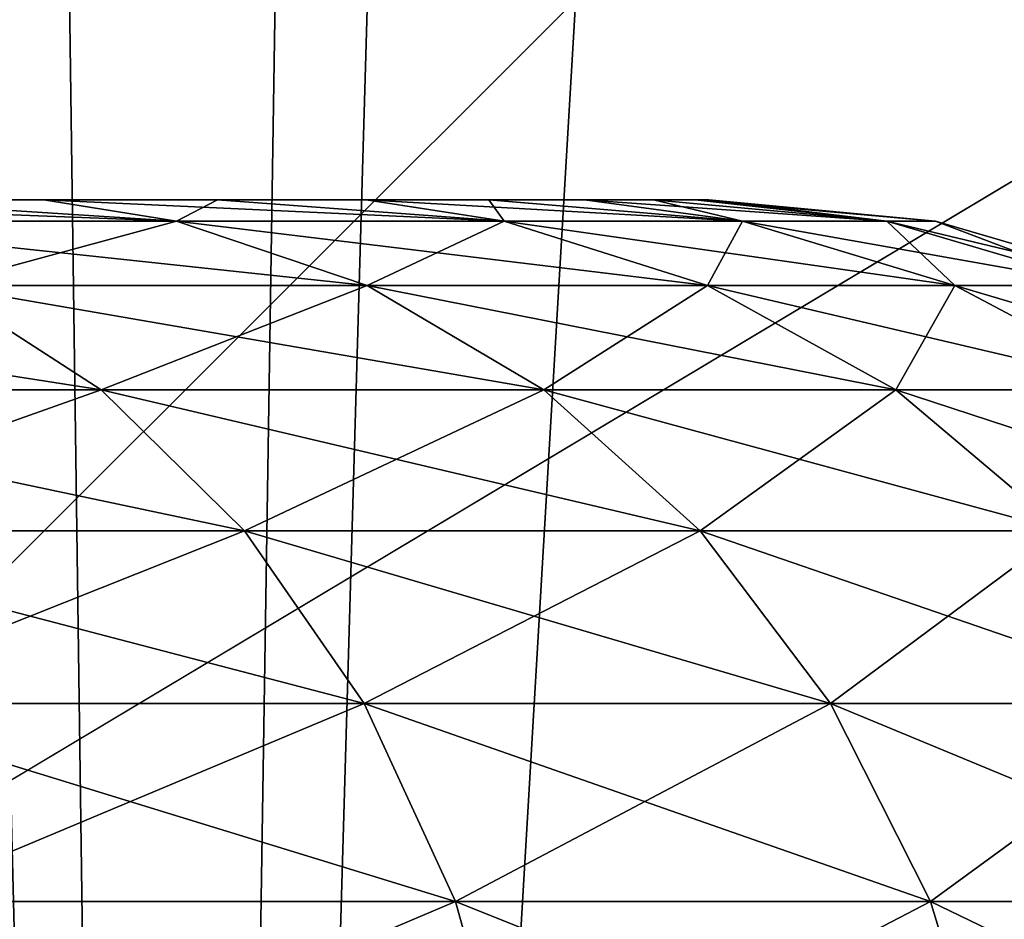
# Model space of a CAD drawing. Header units: millimetres. Extents: x -110 to 110, y 0 to 80.
# Tile 28 of 256: x -93.035 to -92.627, y 11.802 to 12.175. Entities that reach past the tile are written whole.
import ezdxf

# ---------------------------------------------------------------- set-up
doc = ezdxf.new("R2010")
doc.units = ezdxf.units.MM
doc.header["$LTSCALE"] = 59.460957
for name, color, linetype in [('13', 7, 'CONTINUOUS'), ('368', 7, 'CONTINUOUS'), ('375', 7, 'CONTINUOUS'), ('376', 7, 'CONTINUOUS'), ('381', 7, 'CONTINUOUS'), ('382', 7, 'CONTINUOUS'), ('39', 7, 'CONTINUOUS'), ('4', 7, 'CONTINUOUS'), ('43', 7, 'CONTINUOUS'), ('6', 7, 'CONTINUOUS'), ('7', 7, 'CONTINUOUS')]:
    doc.layers.add(name, color=color, linetype=linetype)

msp = doc.modelspace()

# ---------------------------------------------------------------- linework, layer by layer
at = {"layer": '13', "color": 7, "linetype": 'CONTINUOUS'}
for points in [[(-89.48597, 16.8675, 52.40378), (-105, 0, 52.6982), (-93.82453, 21.13098, 52.32936), (-89.48597, 16.8675, 52.40378)], [(-88.76157, 16.22166, 52.41505), (-105, 0, 52.6982), (-89.48597, 16.8675, 52.40378), (-88.76157, 16.22166, 52.41505)], [(-87.97799, 15.64908, 52.42505), (-105, 0, 52.6982), (-88.76157, 16.22166, 52.41505), (-87.97799, 15.64908, 52.42505)], [(-87.1426, 15.15517, 52.43367), (-105, 0, 52.6982), (-87.97799, 15.64908, 52.42505), (-87.1426, 15.15517, 52.43367)], [(-86.26328, 14.74456, 52.44084), (-105, 0, 52.6982), (-87.1426, 15.15517, 52.43367), (-86.26328, 14.74456, 52.44084)], [(-85.34831, 14.42112, 52.44648), (-105, 0, 52.6982), (-86.26328, 14.74456, 52.44084), (-85.34831, 14.42112, 52.44648)], [(-84.40631, 14.1879, 52.45055), (-105, 0, 52.6982), (-85.34831, 14.42112, 52.44648), (-84.40631, 14.1879, 52.45055)], [(-83.44615, 14.04709, 52.45301), (-105, 0, 52.6982), (-84.40631, 14.1879, 52.45055), (-83.44615, 14.04709, 52.45301)], [(-82.47688, 14, 52.45383), (-105, 0, 52.6982), (-83.44615, 14.04709, 52.45301), (-82.47688, 14, 52.45383)], [(83.44615, 14.04709, 52.45301), (-105, 0, 52.6982), (82.47688, 14, 52.45383), (83.44615, 14.04709, 52.45301)], [(105, 0, 52.6982), (-105, 0, 52.6982), (83.44615, 14.04709, 52.45301), (105, 0, 52.6982)], [(82.47688, 14, 52.45383), (-105, 0, 52.6982), (-82.47688, 14, 52.45383), (82.47688, 14, 52.45383)]]:
    msp.add_3dface(points, dxfattribs=at)
at = {"layer": '368', "color": 7, "linetype": 'CONTINUOUS'}
for points in [[(-93.02472, 12.1, 36.07847), (-93.10669, 12.1, 33.78336), (-93.10669, 12.1, 36.21664), (-93.02472, 12.1, 36.07847)], [(-93.02472, 12.1, 33.92153), (-93.10669, 12.1, 33.78336), (-93.02472, 12.1, 36.07847), (-93.02472, 12.1, 33.92153)], [(-93.02472, 12.1, -36.07847), (-93.10669, 12.1, -36.21664), (-93.02472, 12.1, -33.92153), (-93.02472, 12.1, -36.07847)], [(-93.02472, 12.1, -33.92153), (-93.10669, 12.1, -36.21664), (-93.10669, 12.1, -33.78336), (-93.02472, 12.1, -33.92153)], [(-92.95281, 12.1, 35.93481), (-93.02472, 12.1, 33.92153), (-93.02472, 12.1, 36.07847), (-92.95281, 12.1, 35.93481)], [(-92.95282, 12.1, 34.06519), (-93.02472, 12.1, 33.92153), (-92.95281, 12.1, 35.93481), (-92.95282, 12.1, 34.06519)], [(-92.95282, 12.1, -35.93481), (-93.02472, 12.1, -36.07847), (-92.95281, 12.1, -34.06519), (-92.95282, 12.1, -35.93481)], [(-92.95281, 12.1, -34.06519), (-93.02472, 12.1, -36.07847), (-93.02472, 12.1, -33.92153), (-92.95281, 12.1, -34.06519)], [(-92.89134, 12.1, 34.21362), (-92.95282, 12.1, 34.06519), (-92.89134, 12.1, 35.78637), (-92.89134, 12.1, 34.21362)], [(-92.89134, 12.1, 35.78637), (-92.95282, 12.1, 34.06519), (-92.95281, 12.1, 35.93481), (-92.89134, 12.1, 35.78637)], [(-92.89134, 12.1, -35.78638), (-92.95282, 12.1, -35.93481), (-92.89134, 12.1, -34.21363), (-92.89134, 12.1, -35.78638)], [(-92.89134, 12.1, -34.21363), (-92.95282, 12.1, -35.93481), (-92.95281, 12.1, -34.06519), (-92.89134, 12.1, -34.21363)], [(-92.84061, 12.1, 35.63394), (-92.89134, 12.1, 34.21362), (-92.89134, 12.1, 35.78637), (-92.84061, 12.1, 35.63394)], [(-92.84061, 12.1, 34.36606), (-92.89134, 12.1, 34.21362), (-92.84061, 12.1, 35.63394), (-92.84061, 12.1, 34.36606)], [(-92.84061, 12.1, -35.63394), (-92.89134, 12.1, -35.78638), (-92.84061, 12.1, -34.36606), (-92.84061, 12.1, -35.63394)], [(-92.84061, 12.1, -34.36606), (-92.89134, 12.1, -35.78638), (-92.89134, 12.1, -34.21363), (-92.84061, 12.1, -34.36606)], [(-92.80089, 12.1, 35.47827), (-92.84061, 12.1, 34.36606), (-92.84061, 12.1, 35.63394), (-92.80089, 12.1, 35.47827)], [(-92.80089, 12.1, 34.52173), (-92.84061, 12.1, 34.36606), (-92.80089, 12.1, 35.47827), (-92.80089, 12.1, 34.52173)], [(-92.80089, 12.1, -35.47827), (-92.84061, 12.1, -35.63394), (-92.80089, 12.1, -34.52173), (-92.80089, 12.1, -35.47827)], [(-92.80089, 12.1, -34.52173), (-92.84061, 12.1, -35.63394), (-92.84061, 12.1, -34.36606), (-92.80089, 12.1, -34.52173)], [(-92.77237, 12.1, 35.32017), (-92.80089, 12.1, 34.52173), (-92.80089, 12.1, 35.47827), (-92.77237, 12.1, 35.32017)], [(-92.77237, 12.1, 34.67983), (-92.80089, 12.1, 34.52173), (-92.77237, 12.1, 35.32017), (-92.77237, 12.1, 34.67983)], [(-92.77237, 12.1, -35.32017), (-92.80089, 12.1, -35.47827), (-92.77237, 12.1, -34.67983), (-92.77237, 12.1, -35.32017)], [(-92.77237, 12.1, -34.67983), (-92.80089, 12.1, -35.47827), (-92.80089, 12.1, -34.52173), (-92.77237, 12.1, -34.67983)], [(-92.75521, 12.1, 35.16042), (-92.77237, 12.1, 34.67983), (-92.77237, 12.1, 35.32017), (-92.75521, 12.1, 35.16042)], [(-92.75521, 12.1, 34.83958), (-92.77237, 12.1, 34.67983), (-92.75521, 12.1, 35.16042), (-92.75521, 12.1, 34.83958)], [(-92.75521, 12.1, -35.16042), (-92.77237, 12.1, -35.32017), (-92.75521, 12.1, -34.83958), (-92.75521, 12.1, -35.16042)], [(-92.75521, 12.1, -34.83958), (-92.77237, 12.1, -35.32017), (-92.77237, 12.1, -34.67983), (-92.75521, 12.1, -34.83958)], [(-92.74948, 12.1, 35), (-92.75521, 12.1, 34.83958), (-92.75521, 12.1, 35.16042), (-92.74948, 12.1, 35)], [(-92.74948, 12.1, -35), (-92.75521, 12.1, -35.16042), (-92.75521, 12.1, -34.83958), (-92.74948, 12.1, -35)]]:
    msp.add_3dface(points, dxfattribs=at)
at = {"layer": '375', "color": 7, "linetype": 'CONTINUOUS'}
for points in [[(-93.14015, 12.09113, -36.42711), (-93.10669, 12.1, -36.21664), (-92.96978, 12.09113, -36.17215), (-93.14015, 12.09113, -36.42711)], [(-93.10669, 12.1, -36.21664), (-93.02472, 12.1, -36.07847), (-92.96978, 12.09113, -36.17215), (-93.10669, 12.1, -36.21664)], [(-93.02472, 12.1, -36.07847), (-92.95282, 12.1, -35.93481), (-92.96978, 12.09113, -36.17215), (-93.02472, 12.1, -36.07847)], [(-92.96978, 12.09113, -36.17215), (-92.95282, 12.1, -35.93481), (-92.83416, 12.09113, -35.89712), (-92.96978, 12.09113, -36.17215)], [(-92.95282, 12.1, -35.93481), (-92.89134, 12.1, -35.78638), (-92.83416, 12.09113, -35.89712), (-92.95282, 12.1, -35.93481)], [(-92.89134, 12.1, -35.78638), (-92.84061, 12.1, -35.63394), (-92.83416, 12.09113, -35.89712), (-92.89134, 12.1, -35.78638)], [(-92.84061, 12.1, -35.63394), (-92.80089, 12.1, -35.47827), (-92.73559, 12.09113, -35.60675), (-92.84061, 12.1, -35.63394)], [(-92.83416, 12.09113, -35.89712), (-92.84061, 12.1, -35.63394), (-92.73559, 12.09113, -35.60675), (-92.83416, 12.09113, -35.89712)], [(-92.80089, 12.1, -35.47827), (-92.77237, 12.1, -35.32017), (-92.73559, 12.09113, -35.60675), (-92.80089, 12.1, -35.47827)], [(-92.77237, 12.1, -35.32017), (-92.75521, 12.1, -35.16042), (-92.67576, 12.09113, -35.30599), (-92.77237, 12.1, -35.32017)], [(-92.73559, 12.09113, -35.60675), (-92.77237, 12.1, -35.32017), (-92.67576, 12.09113, -35.30599), (-92.73559, 12.09113, -35.60675)], [(-92.75521, 12.1, -35.16042), (-92.74948, 12.1, -35), (-92.67576, 12.09113, -35.30599), (-92.75521, 12.1, -35.16042)], [(-92.67576, 12.09113, -35.30599), (-92.74948, 12.1, -35), (-92.65571, 12.09113, -35), (-92.67576, 12.09113, -35.30599)], [(-93.14015, 12.09113, -36.42711), (-92.96978, 12.09113, -36.17215), (-93.0679, 12.06458, -36.48255), (-93.14015, 12.09113, -36.42711)], [(-93.0679, 12.06458, -36.48255), (-92.96978, 12.09113, -36.17215), (-92.89092, 12.06458, -36.21768), (-93.0679, 12.06458, -36.48255)], [(-92.96978, 12.09113, -36.17215), (-92.83416, 12.09113, -35.89712), (-92.89092, 12.06458, -36.21768), (-92.96978, 12.09113, -36.17215)], [(-92.89092, 12.06458, -36.21768), (-92.83416, 12.09113, -35.89712), (-92.75002, 12.06458, -35.93197), (-92.89092, 12.06458, -36.21768)], [(-92.83416, 12.09113, -35.89712), (-92.73559, 12.09113, -35.60675), (-92.75002, 12.06458, -35.93197), (-92.83416, 12.09113, -35.89712)], [(-92.75002, 12.06458, -35.93197), (-92.73559, 12.09113, -35.60675), (-92.64763, 12.06458, -35.63032), (-92.75002, 12.06458, -35.93197)], [(-92.73559, 12.09113, -35.60675), (-92.67576, 12.09113, -35.30599), (-92.64763, 12.06458, -35.63032), (-92.73559, 12.09113, -35.60675)], [(-92.64763, 12.06458, -35.63032), (-92.67576, 12.09113, -35.30599), (-92.58548, 12.06458, -35.31788), (-92.64763, 12.06458, -35.63032)], [(-92.67576, 12.09113, -35.30599), (-92.65571, 12.09113, -35), (-92.58548, 12.06458, -35.31788), (-92.67576, 12.09113, -35.30599)], [(-92.58548, 12.06458, -35.31788), (-92.65571, 12.09113, -35), (-92.56464, 12.06458, -35), (-92.58548, 12.06458, -35.31788)], [(-93.21826, 12.02131, -36.78174), (-93.0679, 12.06458, -36.48255), (-93.00093, 12.02131, -36.53394), (-93.21826, 12.02131, -36.78174)], [(-93.0679, 12.06458, -36.48255), (-92.89092, 12.06458, -36.21768), (-93.00093, 12.02131, -36.53394), (-93.0679, 12.06458, -36.48255)], [(-93.00093, 12.02131, -36.53394), (-92.89092, 12.06458, -36.21768), (-92.81782, 12.02131, -36.25988), (-93.00093, 12.02131, -36.53394)], [(-92.89092, 12.06458, -36.21768), (-92.75002, 12.06458, -35.93197), (-92.81782, 12.02131, -36.25988), (-92.89092, 12.06458, -36.21768)], [(-92.81782, 12.02131, -36.25988), (-92.75002, 12.06458, -35.93197), (-92.67204, 12.02131, -35.96427), (-92.81782, 12.02131, -36.25988)], [(-92.75002, 12.06458, -35.93197), (-92.64763, 12.06458, -35.63032), (-92.67204, 12.02131, -35.96427), (-92.75002, 12.06458, -35.93197)], [(-92.67204, 12.02131, -35.96427), (-92.64763, 12.06458, -35.63032), (-92.56609, 12.02131, -35.65216), (-92.67204, 12.02131, -35.96427)], [(-92.64763, 12.06458, -35.63032), (-92.58548, 12.06458, -35.31788), (-92.56609, 12.02131, -35.65216), (-92.64763, 12.06458, -35.63032)], [(-93.21826, 12.02131, -36.78174), (-93.00093, 12.02131, -36.53394), (-93.16542, 11.96288, -36.83458), (-93.21826, 12.02131, -36.78174)], [(-93.16542, 11.96288, -36.83458), (-93.00093, 12.02131, -36.53394), (-92.94165, 11.96288, -36.57942), (-93.16542, 11.96288, -36.83458)], [(-93.00093, 12.02131, -36.53394), (-92.81782, 12.02131, -36.25988), (-92.94165, 11.96288, -36.57942), (-93.00093, 12.02131, -36.53394)], [(-92.94165, 11.96288, -36.57942), (-92.81782, 12.02131, -36.25988), (-92.75311, 11.96288, -36.29724), (-92.94165, 11.96288, -36.57942)], [(-92.81782, 12.02131, -36.25988), (-92.67204, 12.02131, -35.96427), (-92.75311, 11.96288, -36.29724), (-92.81782, 12.02131, -36.25988)], [(-92.75311, 11.96288, -36.29724), (-92.67204, 12.02131, -35.96427), (-92.60301, 11.96288, -35.99287), (-92.75311, 11.96288, -36.29724)], [(-92.67204, 12.02131, -35.96427), (-92.56609, 12.02131, -35.65216), (-92.60301, 11.96288, -35.99287), (-92.67204, 12.02131, -35.96427)], [(-93.16542, 11.96288, -36.83458), (-92.94165, 11.96288, -36.57942), (-93.12134, 11.89139, -36.87866), (-93.16542, 11.96288, -36.83458)], [(-93.12134, 11.89139, -36.87866), (-92.94165, 11.96288, -36.57942), (-92.89219, 11.89139, -36.61738), (-93.12134, 11.89139, -36.87866)], [(-92.94165, 11.96288, -36.57942), (-92.75311, 11.96288, -36.29724), (-92.89219, 11.89139, -36.61738), (-92.94165, 11.96288, -36.57942)], [(-92.89219, 11.89139, -36.61738), (-92.75311, 11.96288, -36.29724), (-92.69912, 11.89139, -36.32842), (-92.89219, 11.89139, -36.61738)], [(-92.75311, 11.96288, -36.29724), (-92.60301, 11.96288, -35.99287), (-92.69912, 11.89139, -36.32842), (-92.75311, 11.96288, -36.29724)], [(-92.69912, 11.89139, -36.32842), (-92.60301, 11.96288, -35.99287), (-92.54541, 11.89139, -36.01673), (-92.69912, 11.89139, -36.32842)], [(-93.12134, 11.89139, -36.87866), (-92.89219, 11.89139, -36.61738), (-93.08759, 11.80942, -36.91241), (-93.12134, 11.89139, -36.87866)], [(-93.08759, 11.80942, -36.91241), (-92.89219, 11.89139, -36.61738), (-92.85434, 11.80942, -36.64643), (-93.08759, 11.80942, -36.91241)], [(-92.89219, 11.89139, -36.61738), (-92.69912, 11.89139, -36.32842), (-92.85434, 11.80942, -36.64643), (-92.89219, 11.89139, -36.61738)], [(-92.85434, 11.80942, -36.64643), (-92.69912, 11.89139, -36.32842), (-92.65779, 11.80942, -36.35227), (-92.85434, 11.80942, -36.64643)], [(-92.69912, 11.89139, -36.32842), (-92.54541, 11.89139, -36.01673), (-92.65779, 11.80942, -36.35227), (-92.69912, 11.89139, -36.32842)], [(-92.65779, 11.80942, -36.35227), (-92.54541, 11.89139, -36.01673), (-92.50132, 11.80942, -36.03499), (-92.65779, 11.80942, -36.35227)], [(-93.08759, 11.80942, -36.91241), (-92.85434, 11.80942, -36.64643), (-93.06541, 11.7199, -36.93459), (-93.08759, 11.80942, -36.91241)], [(-93.06541, 11.7199, -36.93459), (-92.85434, 11.80942, -36.64643), (-92.82944, 11.7199, -36.66553), (-93.06541, 11.7199, -36.93459)], [(-92.85434, 11.80942, -36.64643), (-92.65779, 11.80942, -36.35227), (-92.82944, 11.7199, -36.66553), (-92.85434, 11.80942, -36.64643)], [(-92.82944, 11.7199, -36.66553), (-92.65779, 11.80942, -36.35227), (-92.63062, 11.7199, -36.36796), (-92.82944, 11.7199, -36.66553)], [(-92.65779, 11.80942, -36.35227), (-92.50132, 11.80942, -36.03499), (-92.63062, 11.7199, -36.36796), (-92.65779, 11.80942, -36.35227)], [(-92.63062, 11.7199, -36.36796), (-92.50132, 11.80942, -36.03499), (-92.47233, 11.7199, -36.04699), (-92.63062, 11.7199, -36.36796)]]:
    msp.add_3dface(points, dxfattribs=at)
at = {"layer": '376', "color": 7, "linetype": 'CONTINUOUS'}
for points in [[(-92.96978, 12.09113, -33.82785), (-93.19832, 12.1, -33.65138), (-93.14015, 12.09113, -33.57289), (-92.96978, 12.09113, -33.82785)], [(-93.10669, 12.1, -33.78336), (-93.19832, 12.1, -33.65138), (-92.96978, 12.09113, -33.82785), (-93.10669, 12.1, -33.78336)], [(-93.02472, 12.1, -33.92153), (-93.10669, 12.1, -33.78336), (-92.96978, 12.09113, -33.82785), (-93.02472, 12.1, -33.92153)], [(-92.95281, 12.1, -34.06519), (-93.02472, 12.1, -33.92153), (-92.83416, 12.09113, -34.10288), (-92.95281, 12.1, -34.06519)], [(-92.83416, 12.09113, -34.10288), (-93.02472, 12.1, -33.92153), (-92.96978, 12.09113, -33.82785), (-92.83416, 12.09113, -34.10288)], [(-92.89134, 12.1, -34.21363), (-92.95281, 12.1, -34.06519), (-92.83416, 12.09113, -34.10288), (-92.89134, 12.1, -34.21363)], [(-92.84061, 12.1, -34.36606), (-92.89134, 12.1, -34.21363), (-92.73559, 12.09113, -34.39325), (-92.84061, 12.1, -34.36606)], [(-92.73559, 12.09113, -34.39325), (-92.89134, 12.1, -34.21363), (-92.83416, 12.09113, -34.10288), (-92.73559, 12.09113, -34.39325)], [(-92.80089, 12.1, -34.52173), (-92.84061, 12.1, -34.36606), (-92.73559, 12.09113, -34.39325), (-92.80089, 12.1, -34.52173)], [(-92.77237, 12.1, -34.67983), (-92.80089, 12.1, -34.52173), (-92.67576, 12.09113, -34.69401), (-92.77237, 12.1, -34.67983)], [(-92.67576, 12.09113, -34.69401), (-92.80089, 12.1, -34.52173), (-92.73559, 12.09113, -34.39325), (-92.67576, 12.09113, -34.69401)], [(-92.75521, 12.1, -34.83958), (-92.77237, 12.1, -34.67983), (-92.67576, 12.09113, -34.69401), (-92.75521, 12.1, -34.83958)], [(-92.74948, 12.1, -35), (-92.75521, 12.1, -34.83958), (-92.65571, 12.09113, -35), (-92.74948, 12.1, -35)], [(-92.65571, 12.09113, -35), (-92.75521, 12.1, -34.83958), (-92.67576, 12.09113, -34.69401), (-92.65571, 12.09113, -35)], [(-92.96978, 12.09113, -33.82785), (-93.14015, 12.09113, -33.57289), (-92.89092, 12.06458, -33.78232), (-92.96978, 12.09113, -33.82785)], [(-92.89092, 12.06458, -33.78232), (-93.14015, 12.09113, -33.57289), (-93.0679, 12.06458, -33.51745), (-92.89092, 12.06458, -33.78232)], [(-92.83416, 12.09113, -34.10288), (-92.96978, 12.09113, -33.82785), (-92.75002, 12.06458, -34.06803), (-92.83416, 12.09113, -34.10288)], [(-92.75002, 12.06458, -34.06803), (-92.96978, 12.09113, -33.82785), (-92.89092, 12.06458, -33.78232), (-92.75002, 12.06458, -34.06803)], [(-92.73559, 12.09113, -34.39325), (-92.83416, 12.09113, -34.10288), (-92.64763, 12.06458, -34.36968), (-92.73559, 12.09113, -34.39325)], [(-92.64763, 12.06458, -34.36968), (-92.83416, 12.09113, -34.10288), (-92.75002, 12.06458, -34.06803), (-92.64763, 12.06458, -34.36968)], [(-92.67576, 12.09113, -34.69401), (-92.73559, 12.09113, -34.39325), (-92.58548, 12.06458, -34.68212), (-92.67576, 12.09113, -34.69401)], [(-92.58548, 12.06458, -34.68212), (-92.73559, 12.09113, -34.39325), (-92.64763, 12.06458, -34.36968), (-92.58548, 12.06458, -34.68212)], [(-92.56464, 12.06458, -35), (-92.65571, 12.09113, -35), (-92.67576, 12.09113, -34.69401), (-92.56464, 12.06458, -35)], [(-92.56464, 12.06458, -35), (-92.67576, 12.09113, -34.69401), (-92.58548, 12.06458, -34.68212), (-92.56464, 12.06458, -35)], [(-93.00093, 12.02131, -33.46606), (-93.27794, 12.06458, -33.27794), (-93.21826, 12.02131, -33.21826), (-93.00093, 12.02131, -33.46606)], [(-93.0679, 12.06458, -33.51745), (-93.27794, 12.06458, -33.27794), (-93.00093, 12.02131, -33.46606), (-93.0679, 12.06458, -33.51745)], [(-92.81782, 12.02131, -33.74012), (-93.0679, 12.06458, -33.51745), (-93.00093, 12.02131, -33.46606), (-92.81782, 12.02131, -33.74012)], [(-92.89092, 12.06458, -33.78232), (-93.0679, 12.06458, -33.51745), (-92.81782, 12.02131, -33.74012), (-92.89092, 12.06458, -33.78232)], [(-92.75002, 12.06458, -34.06803), (-92.89092, 12.06458, -33.78232), (-92.67204, 12.02131, -34.03573), (-92.75002, 12.06458, -34.06803)], [(-92.67204, 12.02131, -34.03573), (-92.89092, 12.06458, -33.78232), (-92.81782, 12.02131, -33.74012), (-92.67204, 12.02131, -34.03573)], [(-92.64763, 12.06458, -34.36968), (-92.75002, 12.06458, -34.06803), (-92.56609, 12.02131, -34.34784), (-92.64763, 12.06458, -34.36968)], [(-92.56609, 12.02131, -34.34784), (-92.75002, 12.06458, -34.06803), (-92.67204, 12.02131, -34.03573), (-92.56609, 12.02131, -34.34784)], [(-92.58548, 12.06458, -34.68212), (-92.64763, 12.06458, -34.36968), (-92.50179, 12.02131, -34.6711), (-92.58548, 12.06458, -34.68212)], [(-92.50179, 12.02131, -34.6711), (-92.64763, 12.06458, -34.36968), (-92.56609, 12.02131, -34.34784), (-92.50179, 12.02131, -34.6711)], [(-92.94165, 11.96288, -33.42058), (-93.21826, 12.02131, -33.21826), (-93.16542, 11.96288, -33.16542), (-92.94165, 11.96288, -33.42058)], [(-93.00093, 12.02131, -33.46606), (-93.21826, 12.02131, -33.21826), (-92.94165, 11.96288, -33.42058), (-93.00093, 12.02131, -33.46606)], [(-92.75311, 11.96288, -33.70276), (-93.00093, 12.02131, -33.46606), (-92.94165, 11.96288, -33.42058), (-92.75311, 11.96288, -33.70276)], [(-92.81782, 12.02131, -33.74012), (-93.00093, 12.02131, -33.46606), (-92.75311, 11.96288, -33.70276), (-92.81782, 12.02131, -33.74012)], [(-92.60301, 11.96288, -34.00713), (-92.81782, 12.02131, -33.74012), (-92.75311, 11.96288, -33.70276), (-92.60301, 11.96288, -34.00713)], [(-92.67204, 12.02131, -34.03573), (-92.81782, 12.02131, -33.74012), (-92.60301, 11.96288, -34.00713), (-92.67204, 12.02131, -34.03573)], [(-92.56609, 12.02131, -34.34784), (-92.67204, 12.02131, -34.03573), (-92.49392, 11.96288, -34.3285), (-92.56609, 12.02131, -34.34784)], [(-92.49392, 11.96288, -34.3285), (-92.67204, 12.02131, -34.03573), (-92.60301, 11.96288, -34.00713), (-92.49392, 11.96288, -34.3285)], [(-92.89219, 11.89139, -33.38262), (-93.16542, 11.96288, -33.16542), (-93.12134, 11.89139, -33.12134), (-92.89219, 11.89139, -33.38262)], [(-92.94165, 11.96288, -33.42058), (-93.16542, 11.96288, -33.16542), (-92.89219, 11.89139, -33.38262), (-92.94165, 11.96288, -33.42058)], [(-92.69912, 11.89139, -33.67158), (-92.94165, 11.96288, -33.42058), (-92.89219, 11.89139, -33.38262), (-92.69912, 11.89139, -33.67158)], [(-92.75311, 11.96288, -33.70276), (-92.94165, 11.96288, -33.42058), (-92.69912, 11.89139, -33.67158), (-92.75311, 11.96288, -33.70276)], [(-92.54541, 11.89139, -33.98327), (-92.75311, 11.96288, -33.70276), (-92.69912, 11.89139, -33.67158), (-92.54541, 11.89139, -33.98327)], [(-92.60301, 11.96288, -34.00713), (-92.75311, 11.96288, -33.70276), (-92.54541, 11.89139, -33.98327), (-92.60301, 11.96288, -34.00713)], [(-92.85434, 11.80942, -33.35357), (-93.12134, 11.89139, -33.12134), (-93.08759, 11.80942, -33.08759), (-92.85434, 11.80942, -33.35357)], [(-92.89219, 11.89139, -33.38262), (-93.12134, 11.89139, -33.12134), (-92.85434, 11.80942, -33.35357), (-92.89219, 11.89139, -33.38262)], [(-92.65779, 11.80942, -33.64773), (-92.89219, 11.89139, -33.38262), (-92.85434, 11.80942, -33.35357), (-92.65779, 11.80942, -33.64773)], [(-92.69912, 11.89139, -33.67158), (-92.89219, 11.89139, -33.38262), (-92.65779, 11.80942, -33.64773), (-92.69912, 11.89139, -33.67158)], [(-92.50132, 11.80942, -33.96501), (-92.69912, 11.89139, -33.67158), (-92.65779, 11.80942, -33.64773), (-92.50132, 11.80942, -33.96501)], [(-92.54541, 11.89139, -33.98327), (-92.69912, 11.89139, -33.67158), (-92.50132, 11.80942, -33.96501), (-92.54541, 11.89139, -33.98327)], [(-92.82944, 11.7199, -33.33447), (-93.08759, 11.80942, -33.08759), (-93.06541, 11.7199, -33.06541), (-92.82944, 11.7199, -33.33447)], [(-92.85434, 11.80942, -33.35357), (-93.08759, 11.80942, -33.08759), (-92.82944, 11.7199, -33.33447), (-92.85434, 11.80942, -33.35357)], [(-92.63062, 11.7199, -33.63204), (-92.85434, 11.80942, -33.35357), (-92.82944, 11.7199, -33.33447), (-92.63062, 11.7199, -33.63204)], [(-92.65779, 11.80942, -33.64773), (-92.85434, 11.80942, -33.35357), (-92.63062, 11.7199, -33.63204), (-92.65779, 11.80942, -33.64773)], [(-92.47233, 11.7199, -33.95301), (-92.65779, 11.80942, -33.64773), (-92.63062, 11.7199, -33.63204), (-92.47233, 11.7199, -33.95301)], [(-92.50132, 11.80942, -33.96501), (-92.65779, 11.80942, -33.64773), (-92.47233, 11.7199, -33.95301), (-92.50132, 11.80942, -33.96501)]]:
    msp.add_3dface(points, dxfattribs=at)
at = {"layer": '381', "color": 7, "linetype": 'CONTINUOUS'}
for points in [[(-93.14015, 12.09113, 33.57289), (-93.10669, 12.1, 33.78336), (-92.96978, 12.09113, 33.82785), (-93.14015, 12.09113, 33.57289)], [(-93.10669, 12.1, 33.78336), (-93.02472, 12.1, 33.92153), (-92.96978, 12.09113, 33.82785), (-93.10669, 12.1, 33.78336)], [(-93.02472, 12.1, 33.92153), (-92.95282, 12.1, 34.06519), (-92.96978, 12.09113, 33.82785), (-93.02472, 12.1, 33.92153)], [(-92.96978, 12.09113, 33.82785), (-92.95282, 12.1, 34.06519), (-92.83416, 12.09113, 34.10288), (-92.96978, 12.09113, 33.82785)], [(-92.95282, 12.1, 34.06519), (-92.89134, 12.1, 34.21362), (-92.83416, 12.09113, 34.10288), (-92.95282, 12.1, 34.06519)], [(-92.89134, 12.1, 34.21362), (-92.84061, 12.1, 34.36606), (-92.83416, 12.09113, 34.10288), (-92.89134, 12.1, 34.21362)], [(-92.84061, 12.1, 34.36606), (-92.80089, 12.1, 34.52173), (-92.73559, 12.09113, 34.39325), (-92.84061, 12.1, 34.36606)], [(-92.83416, 12.09113, 34.10288), (-92.84061, 12.1, 34.36606), (-92.73559, 12.09113, 34.39325), (-92.83416, 12.09113, 34.10288)], [(-92.80089, 12.1, 34.52173), (-92.77237, 12.1, 34.67983), (-92.73559, 12.09113, 34.39325), (-92.80089, 12.1, 34.52173)], [(-92.77237, 12.1, 34.67983), (-92.75521, 12.1, 34.83958), (-92.67576, 12.09113, 34.69401), (-92.77237, 12.1, 34.67983)], [(-92.73559, 12.09113, 34.39325), (-92.77237, 12.1, 34.67983), (-92.67576, 12.09113, 34.69401), (-92.73559, 12.09113, 34.39325)], [(-92.75521, 12.1, 34.83958), (-92.74948, 12.1, 35), (-92.67576, 12.09113, 34.69401), (-92.75521, 12.1, 34.83958)], [(-92.67576, 12.09113, 34.69401), (-92.74948, 12.1, 35), (-92.65571, 12.09113, 35), (-92.67576, 12.09113, 34.69401)], [(-93.14015, 12.09113, 33.57289), (-92.96978, 12.09113, 33.82785), (-93.0679, 12.06458, 33.51745), (-93.14015, 12.09113, 33.57289)], [(-93.0679, 12.06458, 33.51745), (-92.96978, 12.09113, 33.82785), (-92.89092, 12.06458, 33.78232), (-93.0679, 12.06458, 33.51745)], [(-92.96978, 12.09113, 33.82785), (-92.83416, 12.09113, 34.10288), (-92.89092, 12.06458, 33.78232), (-92.96978, 12.09113, 33.82785)], [(-92.89092, 12.06458, 33.78232), (-92.83416, 12.09113, 34.10288), (-92.75002, 12.06458, 34.06803), (-92.89092, 12.06458, 33.78232)], [(-92.83416, 12.09113, 34.10288), (-92.73559, 12.09113, 34.39325), (-92.75002, 12.06458, 34.06803), (-92.83416, 12.09113, 34.10288)], [(-92.75002, 12.06458, 34.06803), (-92.73559, 12.09113, 34.39325), (-92.64763, 12.06458, 34.36968), (-92.75002, 12.06458, 34.06803)], [(-92.73559, 12.09113, 34.39325), (-92.67576, 12.09113, 34.69401), (-92.64763, 12.06458, 34.36968), (-92.73559, 12.09113, 34.39325)], [(-92.64763, 12.06458, 34.36968), (-92.67576, 12.09113, 34.69401), (-92.58548, 12.06458, 34.68212), (-92.64763, 12.06458, 34.36968)], [(-92.67576, 12.09113, 34.69401), (-92.65571, 12.09113, 35), (-92.58548, 12.06458, 34.68212), (-92.67576, 12.09113, 34.69401)], [(-92.58548, 12.06458, 34.68212), (-92.65571, 12.09113, 35), (-92.56464, 12.06458, 35), (-92.58548, 12.06458, 34.68212)], [(-93.21826, 12.02131, 33.21826), (-93.0679, 12.06458, 33.51745), (-93.00093, 12.02131, 33.46606), (-93.21826, 12.02131, 33.21826)], [(-93.0679, 12.06458, 33.51745), (-92.89092, 12.06458, 33.78232), (-93.00093, 12.02131, 33.46606), (-93.0679, 12.06458, 33.51745)], [(-93.00093, 12.02131, 33.46606), (-92.89092, 12.06458, 33.78232), (-92.81782, 12.02131, 33.74012), (-93.00093, 12.02131, 33.46606)], [(-92.89092, 12.06458, 33.78232), (-92.75002, 12.06458, 34.06803), (-92.81782, 12.02131, 33.74012), (-92.89092, 12.06458, 33.78232)], [(-92.81782, 12.02131, 33.74012), (-92.75002, 12.06458, 34.06803), (-92.67204, 12.02131, 34.03573), (-92.81782, 12.02131, 33.74012)], [(-92.75002, 12.06458, 34.06803), (-92.64763, 12.06458, 34.36968), (-92.67204, 12.02131, 34.03573), (-92.75002, 12.06458, 34.06803)], [(-92.67204, 12.02131, 34.03573), (-92.64763, 12.06458, 34.36968), (-92.56609, 12.02131, 34.34784), (-92.67204, 12.02131, 34.03573)], [(-92.64763, 12.06458, 34.36968), (-92.58548, 12.06458, 34.68212), (-92.56609, 12.02131, 34.34784), (-92.64763, 12.06458, 34.36968)], [(-93.21826, 12.02131, 33.21826), (-93.00093, 12.02131, 33.46606), (-93.16542, 11.96288, 33.16542), (-93.21826, 12.02131, 33.21826)], [(-93.16542, 11.96288, 33.16542), (-93.00093, 12.02131, 33.46606), (-92.94165, 11.96288, 33.42058), (-93.16542, 11.96288, 33.16542)], [(-93.00093, 12.02131, 33.46606), (-92.81782, 12.02131, 33.74012), (-92.94165, 11.96288, 33.42058), (-93.00093, 12.02131, 33.46606)], [(-92.94165, 11.96288, 33.42058), (-92.81782, 12.02131, 33.74012), (-92.75311, 11.96288, 33.70276), (-92.94165, 11.96288, 33.42058)], [(-92.81782, 12.02131, 33.74012), (-92.67204, 12.02131, 34.03573), (-92.75311, 11.96288, 33.70276), (-92.81782, 12.02131, 33.74012)], [(-92.75311, 11.96288, 33.70276), (-92.67204, 12.02131, 34.03573), (-92.60301, 11.96288, 34.00713), (-92.75311, 11.96288, 33.70276)], [(-92.67204, 12.02131, 34.03573), (-92.56609, 12.02131, 34.34784), (-92.60301, 11.96288, 34.00713), (-92.67204, 12.02131, 34.03573)], [(-93.16542, 11.96288, 33.16542), (-92.94165, 11.96288, 33.42058), (-93.12134, 11.89139, 33.12134), (-93.16542, 11.96288, 33.16542)], [(-93.12134, 11.89139, 33.12134), (-92.94165, 11.96288, 33.42058), (-92.89219, 11.89139, 33.38262), (-93.12134, 11.89139, 33.12134)], [(-92.94165, 11.96288, 33.42058), (-92.75311, 11.96288, 33.70276), (-92.89219, 11.89139, 33.38262), (-92.94165, 11.96288, 33.42058)], [(-92.89219, 11.89139, 33.38262), (-92.75311, 11.96288, 33.70276), (-92.69912, 11.89139, 33.67158), (-92.89219, 11.89139, 33.38262)], [(-92.75311, 11.96288, 33.70276), (-92.60301, 11.96288, 34.00713), (-92.69912, 11.89139, 33.67158), (-92.75311, 11.96288, 33.70276)], [(-92.69912, 11.89139, 33.67158), (-92.60301, 11.96288, 34.00713), (-92.54541, 11.89139, 33.98327), (-92.69912, 11.89139, 33.67158)], [(-93.12134, 11.89139, 33.12134), (-92.89219, 11.89139, 33.38262), (-93.08759, 11.80942, 33.08759), (-93.12134, 11.89139, 33.12134)], [(-93.08759, 11.80942, 33.08759), (-92.89219, 11.89139, 33.38262), (-92.85434, 11.80942, 33.35357), (-93.08759, 11.80942, 33.08759)], [(-92.89219, 11.89139, 33.38262), (-92.69912, 11.89139, 33.67158), (-92.85434, 11.80942, 33.35357), (-92.89219, 11.89139, 33.38262)], [(-92.85434, 11.80942, 33.35357), (-92.69912, 11.89139, 33.67158), (-92.65779, 11.80942, 33.64773), (-92.85434, 11.80942, 33.35357)], [(-92.69912, 11.89139, 33.67158), (-92.54541, 11.89139, 33.98327), (-92.65779, 11.80942, 33.64773), (-92.69912, 11.89139, 33.67158)], [(-92.65779, 11.80942, 33.64773), (-92.54541, 11.89139, 33.98327), (-92.50132, 11.80942, 33.96501), (-92.65779, 11.80942, 33.64773)], [(-93.08759, 11.80942, 33.08759), (-92.85434, 11.80942, 33.35357), (-93.06541, 11.7199, 33.06541), (-93.08759, 11.80942, 33.08759)], [(-93.06541, 11.7199, 33.06541), (-92.85434, 11.80942, 33.35357), (-92.82944, 11.7199, 33.33447), (-93.06541, 11.7199, 33.06541)], [(-92.85434, 11.80942, 33.35357), (-92.65779, 11.80942, 33.64773), (-92.82944, 11.7199, 33.33447), (-92.85434, 11.80942, 33.35357)], [(-92.82944, 11.7199, 33.33447), (-92.65779, 11.80942, 33.64773), (-92.63062, 11.7199, 33.63204), (-92.82944, 11.7199, 33.33447)], [(-92.65779, 11.80942, 33.64773), (-92.50132, 11.80942, 33.96501), (-92.63062, 11.7199, 33.63204), (-92.65779, 11.80942, 33.64773)], [(-92.63062, 11.7199, 33.63204), (-92.50132, 11.80942, 33.96501), (-92.47233, 11.7199, 33.95301), (-92.63062, 11.7199, 33.63204)]]:
    msp.add_3dface(points, dxfattribs=at)
at = {"layer": '382', "color": 7, "linetype": 'CONTINUOUS'}
for points in [[(-92.96978, 12.09113, 36.17215), (-93.19832, 12.1, 36.34862), (-93.14015, 12.09113, 36.42711), (-92.96978, 12.09113, 36.17215)], [(-93.10669, 12.1, 36.21664), (-93.19832, 12.1, 36.34862), (-92.96978, 12.09113, 36.17215), (-93.10669, 12.1, 36.21664)], [(-93.02472, 12.1, 36.07847), (-93.10669, 12.1, 36.21664), (-92.96978, 12.09113, 36.17215), (-93.02472, 12.1, 36.07847)], [(-92.95281, 12.1, 35.93481), (-93.02472, 12.1, 36.07847), (-92.83416, 12.09113, 35.89712), (-92.95281, 12.1, 35.93481)], [(-92.83416, 12.09113, 35.89712), (-93.02472, 12.1, 36.07847), (-92.96978, 12.09113, 36.17215), (-92.83416, 12.09113, 35.89712)], [(-92.89134, 12.1, 35.78637), (-92.95281, 12.1, 35.93481), (-92.83416, 12.09113, 35.89712), (-92.89134, 12.1, 35.78637)], [(-92.73559, 12.09113, 35.60675), (-92.89134, 12.1, 35.78637), (-92.83416, 12.09113, 35.89712), (-92.73559, 12.09113, 35.60675)], [(-92.84061, 12.1, 35.63394), (-92.89134, 12.1, 35.78637), (-92.73559, 12.09113, 35.60675), (-92.84061, 12.1, 35.63394)], [(-92.80089, 12.1, 35.47827), (-92.84061, 12.1, 35.63394), (-92.73559, 12.09113, 35.60675), (-92.80089, 12.1, 35.47827)], [(-92.67576, 12.09113, 35.30599), (-92.80089, 12.1, 35.47827), (-92.73559, 12.09113, 35.60675), (-92.67576, 12.09113, 35.30599)], [(-92.77237, 12.1, 35.32017), (-92.80089, 12.1, 35.47827), (-92.67576, 12.09113, 35.30599), (-92.77237, 12.1, 35.32017)], [(-92.75521, 12.1, 35.16042), (-92.77237, 12.1, 35.32017), (-92.67576, 12.09113, 35.30599), (-92.75521, 12.1, 35.16042)], [(-92.65571, 12.09113, 35), (-92.75521, 12.1, 35.16042), (-92.67576, 12.09113, 35.30599), (-92.65571, 12.09113, 35)], [(-92.74948, 12.1, 35), (-92.75521, 12.1, 35.16042), (-92.65571, 12.09113, 35), (-92.74948, 12.1, 35)], [(-92.96978, 12.09113, 36.17215), (-93.14015, 12.09113, 36.42711), (-92.89092, 12.06458, 36.21768), (-92.96978, 12.09113, 36.17215)], [(-92.89092, 12.06458, 36.21768), (-93.14015, 12.09113, 36.42711), (-93.0679, 12.06458, 36.48255), (-92.89092, 12.06458, 36.21768)], [(-92.83416, 12.09113, 35.89712), (-92.96978, 12.09113, 36.17215), (-92.75002, 12.06458, 35.93197), (-92.83416, 12.09113, 35.89712)], [(-92.75002, 12.06458, 35.93197), (-92.96978, 12.09113, 36.17215), (-92.89092, 12.06458, 36.21768), (-92.75002, 12.06458, 35.93197)], [(-92.64763, 12.06458, 35.63032), (-92.83416, 12.09113, 35.89712), (-92.75002, 12.06458, 35.93197), (-92.64763, 12.06458, 35.63032)], [(-92.73559, 12.09113, 35.60675), (-92.83416, 12.09113, 35.89712), (-92.64763, 12.06458, 35.63032), (-92.73559, 12.09113, 35.60675)], [(-92.58548, 12.06458, 35.31788), (-92.73559, 12.09113, 35.60675), (-92.64763, 12.06458, 35.63032), (-92.58548, 12.06458, 35.31788)], [(-92.67576, 12.09113, 35.30599), (-92.73559, 12.09113, 35.60675), (-92.58548, 12.06458, 35.31788), (-92.67576, 12.09113, 35.30599)], [(-92.56464, 12.06458, 35), (-92.67576, 12.09113, 35.30599), (-92.58548, 12.06458, 35.31788), (-92.56464, 12.06458, 35)], [(-92.56464, 12.06458, 35), (-92.65571, 12.09113, 35), (-92.67576, 12.09113, 35.30599), (-92.56464, 12.06458, 35)], [(-93.00093, 12.02131, 36.53394), (-93.27794, 12.06458, 36.72206), (-93.21826, 12.02131, 36.78174), (-93.00093, 12.02131, 36.53394)], [(-93.0679, 12.06458, 36.48255), (-93.27794, 12.06458, 36.72206), (-93.00093, 12.02131, 36.53394), (-93.0679, 12.06458, 36.48255)], [(-92.89092, 12.06458, 36.21768), (-93.0679, 12.06458, 36.48255), (-92.81782, 12.02131, 36.25988), (-92.89092, 12.06458, 36.21768)], [(-92.81782, 12.02131, 36.25988), (-93.0679, 12.06458, 36.48255), (-93.00093, 12.02131, 36.53394), (-92.81782, 12.02131, 36.25988)], [(-92.75002, 12.06458, 35.93197), (-92.89092, 12.06458, 36.21768), (-92.67204, 12.02131, 35.96427), (-92.75002, 12.06458, 35.93197)], [(-92.67204, 12.02131, 35.96427), (-92.89092, 12.06458, 36.21768), (-92.81782, 12.02131, 36.25988), (-92.67204, 12.02131, 35.96427)], [(-92.56609, 12.02131, 35.65216), (-92.75002, 12.06458, 35.93197), (-92.67204, 12.02131, 35.96427), (-92.56609, 12.02131, 35.65216)], [(-92.64763, 12.06458, 35.63032), (-92.75002, 12.06458, 35.93197), (-92.56609, 12.02131, 35.65216), (-92.64763, 12.06458, 35.63032)], [(-92.50179, 12.02131, 35.3289), (-92.64763, 12.06458, 35.63032), (-92.56609, 12.02131, 35.65216), (-92.50179, 12.02131, 35.3289)], [(-92.58548, 12.06458, 35.31788), (-92.64763, 12.06458, 35.63032), (-92.50179, 12.02131, 35.3289), (-92.58548, 12.06458, 35.31788)], [(-93.00093, 12.02131, 36.53394), (-93.21826, 12.02131, 36.78174), (-92.94165, 11.96288, 36.57942), (-93.00093, 12.02131, 36.53394)], [(-92.94165, 11.96288, 36.57942), (-93.21826, 12.02131, 36.78174), (-93.16542, 11.96288, 36.83458), (-92.94165, 11.96288, 36.57942)], [(-92.75311, 11.96288, 36.29724), (-93.00093, 12.02131, 36.53394), (-92.94165, 11.96288, 36.57942), (-92.75311, 11.96288, 36.29724)], [(-92.81782, 12.02131, 36.25988), (-93.00093, 12.02131, 36.53394), (-92.75311, 11.96288, 36.29724), (-92.81782, 12.02131, 36.25988)], [(-92.60301, 11.96288, 35.99287), (-92.81782, 12.02131, 36.25988), (-92.75311, 11.96288, 36.29724), (-92.60301, 11.96288, 35.99287)], [(-92.67204, 12.02131, 35.96427), (-92.81782, 12.02131, 36.25988), (-92.60301, 11.96288, 35.99287), (-92.67204, 12.02131, 35.96427)], [(-92.56609, 12.02131, 35.65216), (-92.67204, 12.02131, 35.96427), (-92.49392, 11.96288, 35.6715), (-92.56609, 12.02131, 35.65216)], [(-92.49392, 11.96288, 35.6715), (-92.67204, 12.02131, 35.96427), (-92.60301, 11.96288, 35.99287), (-92.49392, 11.96288, 35.6715)], [(-92.89219, 11.89139, 36.61738), (-93.16542, 11.96288, 36.83458), (-93.12134, 11.89139, 36.87866), (-92.89219, 11.89139, 36.61738)], [(-92.94165, 11.96288, 36.57942), (-93.16542, 11.96288, 36.83458), (-92.89219, 11.89139, 36.61738), (-92.94165, 11.96288, 36.57942)], [(-92.75311, 11.96288, 36.29724), (-92.94165, 11.96288, 36.57942), (-92.69912, 11.89139, 36.32842), (-92.75311, 11.96288, 36.29724)], [(-92.69912, 11.89139, 36.32842), (-92.94165, 11.96288, 36.57942), (-92.89219, 11.89139, 36.61738), (-92.69912, 11.89139, 36.32842)], [(-92.60301, 11.96288, 35.99287), (-92.75311, 11.96288, 36.29724), (-92.54541, 11.89139, 36.01673), (-92.60301, 11.96288, 35.99287)], [(-92.54541, 11.89139, 36.01673), (-92.75311, 11.96288, 36.29724), (-92.69912, 11.89139, 36.32842), (-92.54541, 11.89139, 36.01673)], [(-92.85434, 11.80942, 36.64643), (-93.12134, 11.89139, 36.87866), (-93.08759, 11.80942, 36.91241), (-92.85434, 11.80942, 36.64643)], [(-92.89219, 11.89139, 36.61738), (-93.12134, 11.89139, 36.87866), (-92.85434, 11.80942, 36.64643), (-92.89219, 11.89139, 36.61738)], [(-92.65779, 11.80942, 36.35227), (-92.89219, 11.89139, 36.61738), (-92.85434, 11.80942, 36.64643), (-92.65779, 11.80942, 36.35227)], [(-92.69912, 11.89139, 36.32842), (-92.89219, 11.89139, 36.61738), (-92.65779, 11.80942, 36.35227), (-92.69912, 11.89139, 36.32842)], [(-92.54541, 11.89139, 36.01673), (-92.69912, 11.89139, 36.32842), (-92.50132, 11.80942, 36.03499), (-92.54541, 11.89139, 36.01673)], [(-92.50132, 11.80942, 36.03499), (-92.69912, 11.89139, 36.32842), (-92.65779, 11.80942, 36.35227), (-92.50132, 11.80942, 36.03499)], [(-92.82944, 11.7199, 36.66553), (-93.08759, 11.80942, 36.91241), (-93.06541, 11.7199, 36.93459), (-92.82944, 11.7199, 36.66553)], [(-92.85434, 11.80942, 36.64643), (-93.08759, 11.80942, 36.91241), (-92.82944, 11.7199, 36.66553), (-92.85434, 11.80942, 36.64643)], [(-92.63062, 11.7199, 36.36796), (-92.85434, 11.80942, 36.64643), (-92.82944, 11.7199, 36.66553), (-92.63062, 11.7199, 36.36796)], [(-92.65779, 11.80942, 36.35227), (-92.85434, 11.80942, 36.64643), (-92.63062, 11.7199, 36.36796), (-92.65779, 11.80942, 36.35227)], [(-92.50132, 11.80942, 36.03499), (-92.65779, 11.80942, 36.35227), (-92.47233, 11.7199, 36.04699), (-92.50132, 11.80942, 36.03499)], [(-92.47233, 11.7199, 36.04699), (-92.65779, 11.80942, 36.35227), (-92.63062, 11.7199, 36.36796), (-92.47233, 11.7199, 36.04699)]]:
    msp.add_3dface(points, dxfattribs=at)
at = {"layer": '39', "color": 7, "linetype": 'CONTINUOUS'}
for points in [[(-92.97436, 9.29476, 45.62263), (-94.18733, 9.29476, 45.00078), (-93.35525, 37, 44.90072), (-92.97436, 9.29476, 45.62263)], [(-92.17263, 37, 45.44256), (-92.97436, 9.29476, 45.62263), (-93.35525, 37, 44.90072), (-92.17263, 37, 45.44256)], [(-91.98341, 26.15949, 45.72105), (-92.97436, 9.29476, 45.62263), (-92.17263, 37, 45.44256), (-91.98341, 26.15949, 45.72105)], [(-91.78832, 14.98255, 46.00258), (-92.97436, 9.29476, 45.62263), (-91.98341, 26.15949, 45.72105), (-91.78832, 14.98255, 46.00258)], [(-91.77463, 14.83417, 46.01032), (-92.97436, 9.29476, 45.62263), (-91.78832, 14.98255, 46.00258), (-91.77463, 14.83417, 46.01032)], [(-91.73872, 14.68852, 46.02603), (-92.97436, 9.29476, 45.62263), (-91.77463, 14.83417, 46.01032), (-91.73872, 14.68852, 46.02603)], [(-91.71156, 9.29476, 46.13577), (-92.97436, 9.29476, 45.62263), (-91.73872, 14.68852, 46.02603), (-91.71156, 9.29476, 46.13577)]]:
    msp.add_3dface(points, dxfattribs=at)
at = {"layer": '4', "color": 7, "linetype": 'CONTINUOUS'}
for points in [[(-92.78896, 21.16112, 55), (-93.49373, 21.91569, 55), (-105.7, 4.2827, 55), (-92.78896, 21.16112, 55)], [(-89.7792, 18.20343, 55), (-92.78896, 21.16112, 55), (-105.7, 4.2827, 55), (-89.7792, 18.20343, 55)], [(-89.00682, 17.5073, 55), (-89.7792, 18.20343, 55), (-105.7, 4.2827, 55), (-89.00682, 17.5073, 55)], [(-88.17647, 16.87975, 55), (-89.00682, 17.5073, 55), (-105.7, 4.2827, 55), (-88.17647, 16.87975, 55)], [(-87.29507, 16.32617, 55), (-88.17647, 16.87975, 55), (-105.7, 4.2827, 55), (-87.29507, 16.32617, 55)], [(-86.3692, 15.8507, 55), (-87.29507, 16.32617, 55), (-105.7, 4.2827, 55), (-86.3692, 15.8507, 55)], [(-85.40575, 15.45689, 55), (-86.3692, 15.8507, 55), (-105.7, 4.2827, 55), (-85.40575, 15.45689, 55)], [(-84.41193, 15.14766, 55), (-85.40575, 15.45689, 55), (-105.7, 4.2827, 55), (-84.41193, 15.14766, 55)], [(-83.39512, 14.92533, 55), (-84.41193, 15.14766, 55), (-105.7, 4.2827, 55), (-83.39512, 14.92533, 55)], [(-82.36293, 14.79156, 55), (-83.39512, 14.92533, 55), (-105.7, 4.2827, 55), (-82.36293, 14.79156, 55)], [(105.7, 4.2827, 55), (-82.36293, 14.79156, 55), (-105.7, 4.2827, 55), (105.7, 4.2827, 55)]]:
    msp.add_3dface(points, dxfattribs=at)
at = {"layer": '43', "color": 7, "linetype": 'CONTINUOUS'}
for points in [[(-92.97436, 9.29476, -45.62263), (-93.66814, 37, -44.73599), (-94.18733, 9.29476, -45.00078), (-92.97436, 9.29476, -45.62263)], [(-92.53909, 37, -45.28779), (-93.66814, 37, -44.73599), (-92.97436, 9.29476, -45.62263), (-92.53909, 37, -45.28779)], [(-91.71156, 9.29476, -46.13577), (-92.53909, 37, -45.28779), (-92.97436, 9.29476, -45.62263), (-91.71156, 9.29476, -46.13577)]]:
    msp.add_3dface(points, dxfattribs=at)
at = {"layer": '6', "color": 7, "linetype": 'CONTINUOUS'}
for points in [[(110, 0, -55), (-110, 0, -55), (110, 80, -55), (110, 0, -55)], [(110, 80, -55), (-110, 0, -55), (-110, 80, -55), (110, 80, -55)]]:
    msp.add_3dface(points, dxfattribs=at)
at = {"layer": '7', "color": 7, "linetype": 'CONTINUOUS'}
for points in [[(-93.82453, 21.13098, -52.32936), (-105, 0, -52.6982), (-89.48597, 16.8675, -52.40378), (-93.82453, 21.13098, -52.32936)], [(-89.48597, 16.8675, -52.40378), (-105, 0, -52.6982), (-88.76157, 16.22166, -52.41505), (-89.48597, 16.8675, -52.40378)], [(-88.76157, 16.22166, -52.41505), (-105, 0, -52.6982), (-87.97799, 15.64908, -52.42505), (-88.76157, 16.22166, -52.41505)], [(-87.97799, 15.64908, -52.42505), (-105, 0, -52.6982), (-87.1426, 15.15517, -52.43367), (-87.97799, 15.64908, -52.42505)], [(-87.1426, 15.15517, -52.43367), (-105, 0, -52.6982), (-86.26328, 14.74456, -52.44084), (-87.1426, 15.15517, -52.43367)], [(-86.26328, 14.74456, -52.44084), (-105, 0, -52.6982), (-85.34831, 14.42112, -52.44648), (-86.26328, 14.74456, -52.44084)], [(-85.34831, 14.42112, -52.44648), (-105, 0, -52.6982), (-84.40631, 14.1879, -52.45055), (-85.34831, 14.42112, -52.44648)], [(-84.40631, 14.1879, -52.45055), (-105, 0, -52.6982), (-83.44615, 14.04709, -52.45301), (-84.40631, 14.1879, -52.45055)], [(-105, 0, -52.6982), (105, 0, -52.6982), (-83.44615, 14.04709, -52.45301), (-105, 0, -52.6982)]]:
    msp.add_3dface(points, dxfattribs=at)

doc.saveas('drawing.dxf')
